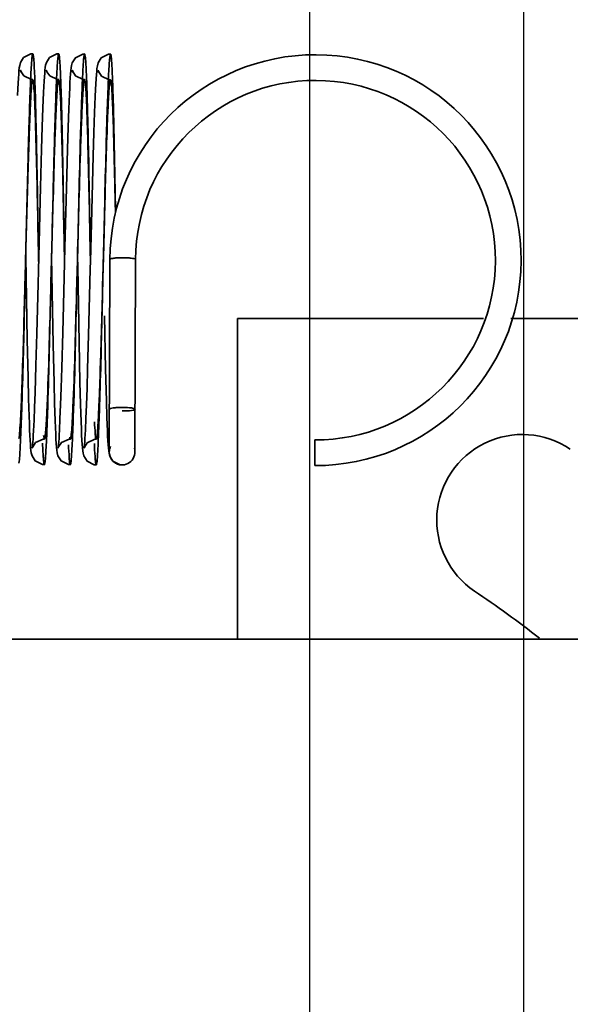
# Model space of a CAD drawing. Header units: millimetres. Extents: x 132157 to 155303, y 33763 to 45643.
# Tile 54 of 256: x 141085 to 141094, y 38595 to 38611. Entities that reach past the tile are written whole.
import ezdxf

# ---------------------------------------------------------------- set-up
doc = ezdxf.new("R2010")
doc.units = ezdxf.units.MM
doc.header["$LTSCALE"] = 20
doc.layers.add('RÁM', color=4, linetype='Continuous', lineweight=35)
doc.layers.add('VODÍTKA', color=36, linetype='Continuous')

msp = doc.modelspace()

# ---------------------------------------------------------------- linework, layer by layer
at = {"layer": 'RÁM', "ltscale": 0.5}
for p, q in [((141085.3395, 38609.7615), (141085.3368, 38609.7842)), ((141085.7426, 38609.7616), (141085.7399, 38609.7845)), ((141086.1464, 38609.7555), (141086.1435, 38609.7809)), ((141086.5495, 38609.757), (141086.5467, 38609.7804)), ((141085.6837, 38609.2054), (141085.6935, 38609.4411)), ((141086.0865, 38609.1884), (141086.0959, 38609.4192)), ((141086.4878, 38609.1319), (141086.4977, 38609.3834)), ((141085.6734, 38608.9108), (141085.6837, 38609.2054)), ((141086.0765, 38608.9031), (141086.0865, 38609.1884)), ((141086.4772, 38608.8211), (141086.4878, 38609.1319)), ((141085.6626, 38608.5634), (141085.6734, 38608.9108)), ((141086.0659, 38608.5618), (141086.0765, 38608.9031)), ((141086.4662, 38608.4546), (141086.4772, 38608.8211)), ((141085.646, 38607.9664), (141085.6626, 38608.5634)), ((141086.049, 38607.9511), (141086.0659, 38608.5618)), ((141086.4434, 38607.604), (141086.4662, 38608.4546)), ((141086.4235, 38606.812), (141086.4434, 38607.604)), ((141086.6413, 38607.4726), (141086.6254, 38606.875)), ((141086.4235, 38606.8116), (141086.4173, 38607.1835)), ((141085.4394, 38605.5957), (141085.4154, 38606.8785)), ((141085.8443, 38605.5155), (141085.8187, 38606.8789)), ((141086.2248, 38606.727), (141086.2221, 38606.8768)), ((141086.6254, 38606.875), (141086.6137, 38606.4298)), ((141086.2469, 38605.5485), (141086.2248, 38606.727)), ((141086.7168, 38603.8427), (141086.727, 38606.8427)), ((141087.1168, 38603.8414), (141087.127, 38606.8413)), ((141086.6591, 38605.1358), (141086.642, 38605.9668)), ((141088.7111, 38605.9255), (141092.5401, 38605.9255)), ((141088.7111, 38600.9255), (141088.7111, 38605.9255)), ((141092.9675, 38605.9255), (141098.4444, 38605.9255)), ((141085.5745, 38605.1894), (141085.5883, 38605.6876)), ((141085.9768, 38605.1551), (141085.992, 38605.7043)), ((141086.3796, 38605.1377), (141086.3943, 38605.6615)), ((141085.4523, 38604.9994), (141085.4394, 38605.5957)), ((141085.8574, 38604.9229), (141085.8443, 38605.5155)), ((141086.2606, 38604.9307), (141086.2469, 38605.5485)), ((141085.5615, 38604.7699), (141085.5745, 38605.1894)), ((141085.9673, 38604.8439), (141085.9768, 38605.1551)), ((141086.3704, 38604.8379), (141086.3796, 38605.1377)), ((141086.6713, 38604.6429), (141086.6591, 38605.1358)), ((141085.4607, 38604.6715), (141085.4523, 38604.9994)), ((141085.866, 38604.5984), (141085.8574, 38604.9229)), ((141086.2696, 38604.5892), (141086.2606, 38604.9307)), ((141085.5532, 38604.5354), (141085.5615, 38604.7699)), ((141085.9582, 38604.5791), (141085.9673, 38604.8439)), ((141086.3616, 38604.5794), (141086.3704, 38604.8379)), ((141085.4688, 38604.4012), (141085.4607, 38604.6715)), ((141085.9497, 38604.3601), (141085.9582, 38604.5791)), ((141086.3532, 38604.3628), (141086.3616, 38604.5794)), ((141086.6793, 38604.382), (141086.6713, 38604.6429)), ((141085.5453, 38604.3369), (141085.5532, 38604.5354)), ((141085.5377, 38604.1741), (141085.5453, 38604.3369)), ((141085.9417, 38604.1848), (141085.9497, 38604.3601)), ((141086.3453, 38604.1879), (141086.3532, 38604.3628)), ((141086.6833, 38604.2716), (141086.6793, 38604.382)), ((141086.6872, 38604.1744), (141086.6833, 38604.2716)), ((141086.2912, 38604.0266), (141086.287, 38604.1065)), ((141086.3414, 38604.1156), (141086.3453, 38604.1879)), ((141086.6911, 38604.0896), (141086.6872, 38604.1744)), ((141085.493, 38603.9099), (141085.4888, 38603.9626)), ((141085.8955, 38603.9171), (141085.8912, 38603.9737)), ((141086.1109, 38604.0449), (141086.092, 38604.0441)), ((141089.9175, 38604.0318), (141089.9161, 38603.6318)), ((141085.4975, 38603.8667), (141085.493, 38603.9099)), ((141085.5031, 38603.8296), (141085.4975, 38603.8667)), ((141085.5247, 38603.9248), (141085.5179, 38603.9043)), ((141085.9001, 38603.8711), (141085.8955, 38603.9171)), ((141085.9058, 38603.8311), (141085.9001, 38603.8711)), ((141085.9279, 38603.9241), (141085.9212, 38603.904)), ((141086.3096, 38603.827), (141086.3041, 38603.8639)), ((141086.3307, 38603.921), (141086.3244, 38603.9016)), ((141086.7174, 38603.8274), (141086.7168, 38603.8427)), ((141086.8875, 38603.644), (141086.7746, 38603.7006)), ((141086.9129, 38603.6418), (141086.8875, 38603.644)), ((141086.9129, 38603.6418), (141086.9163, 38603.6418)), ((141073.3698, 38600.9255), (141100.0365, 38600.9255))]:
    msp.add_line(p, q, dxfattribs=at)
for points in [[(141085.2881, 38609.3972), (141085.2928, 38609.5009), (141085.2975, 38609.5906), (141085.302, 38609.6668), (141085.3065, 38609.7304), (141085.3111, 38609.7828), (141085.3159, 38609.8259), (141085.3219, 38609.8642), (141085.3342, 38609.9095), (141085.3834, 38609.987), (141085.4969, 38610.0437), (141085.5265, 38610.0459)], [(141085.6935, 38609.4411), (141085.6981, 38609.5366), (141085.7026, 38609.6185), (141085.7069, 38609.6878), (141085.7112, 38609.7456), (141085.7156, 38609.7937), (141085.7203, 38609.8335), (141085.7261, 38609.8683), (141085.7379, 38609.9109), (141085.7866, 38609.9872), (141085.9004, 38610.0439), (141085.9297, 38610.0461)], [(141086.0959, 38609.4192), (141086.1004, 38609.5154), (141086.1049, 38609.5994), (141086.1093, 38609.6719), (141086.1137, 38609.7336), (141086.1181, 38609.7846), (141086.1227, 38609.8262), (141086.1284, 38609.8624), (141086.1403, 38609.9069), (141086.19, 38609.9857), (141086.3035, 38610.0422), (141086.3329, 38610.0444)], [(141086.4977, 38609.3834), (141086.5025, 38609.4878), (141086.5071, 38609.5786), (141086.5117, 38609.6564), (141086.5162, 38609.7217), (141086.5207, 38609.7757), (141086.5255, 38609.82), (141086.5314, 38609.8589), (141086.5434, 38609.9042), (141086.5913, 38609.9818), (141086.7053, 38610.0401), (141086.7363, 38610.0426)], [(141085.3368, 38609.7842), (141085.3361, 38609.7889), (141085.3429, 38609.7678), (141085.3872, 38609.7023)], [(141085.7399, 38609.7845), (141085.7391, 38609.7895), (141085.7461, 38609.7677), (141085.7915, 38609.7013)], [(141086.1435, 38609.7809), (141086.1424, 38609.7878), (141086.147, 38609.7723), (141086.1887, 38609.7057), (141086.312, 38609.6453), (141086.3314, 38609.6443)], [(141086.5467, 38609.7804), (141086.5459, 38609.7856), (141086.5522, 38609.7658), (141086.5959, 38609.7)], [(141085.3872, 38609.7023), (141085.5055, 38609.6469), (141085.525, 38609.6459)], [(141085.7915, 38609.7013), (141085.9087, 38609.647), (141085.9282, 38609.646)], [(141086.5959, 38609.7), (141086.7164, 38609.6434), (141086.7348, 38609.6425)], [(141085.6133, 38606.6709), (141085.6186, 38606.8849), (141085.646, 38607.9664)], [(141086.0197, 38606.7936), (141086.0255, 38607.0274), (141086.049, 38607.9511)], [(141085.992, 38605.7043), (141086.014, 38606.5632), (141086.0197, 38606.7936)], [(141086.3943, 38605.6615), (141086.4153, 38606.4811), (141086.4208, 38606.7015), (141086.4235, 38606.812)], [(141085.5883, 38605.6876), (141085.6081, 38606.4613), (141085.6133, 38606.6709)], [(141085.8912, 38603.9737), (141085.887, 38604.0427), (141085.8828, 38604.1252), (141085.8787, 38604.2217), (141085.8745, 38604.3326), (141085.866, 38604.5984)], [(141086.287, 38604.1065), (141086.2827, 38604.2019), (141086.2784, 38604.3138), (141086.2696, 38604.5892)], [(141085.4888, 38603.9626), (141085.4848, 38604.0257), (141085.4808, 38604.1003), (141085.4768, 38604.1873), (141085.4728, 38604.2874), (141085.4688, 38604.4012)], [(141085.5179, 38603.9043), (141085.5183, 38603.9073), (141085.5207, 38603.9262), (141085.5238, 38603.9568), (141085.5271, 38603.9973), (141085.5305, 38604.0472), (141085.5341, 38604.1062), (141085.5377, 38604.1741)], [(141085.9212, 38603.904), (141085.9217, 38603.9076), (141085.9242, 38603.927), (141085.9273, 38603.958), (141085.9306, 38603.9996), (141085.9342, 38604.0512), (141085.9379, 38604.1129), (141085.9417, 38604.1848)], [(141086.3244, 38603.9016), (141086.3251, 38603.9062), (141086.3276, 38603.9267), (141086.3308, 38603.9586), (141086.3341, 38604.001), (141086.3377, 38604.0533), (141086.3414, 38604.1156)], [(141085.7078, 38604.0456), (141085.6889, 38604.0448), (141085.5701, 38603.9907), (141085.5247, 38603.9248)], [(141086.092, 38604.0441), (141085.9728, 38603.9896), (141085.9279, 38603.9241)], [(141086.3041, 38603.8639), (141086.2996, 38603.9072), (141086.2953, 38603.9609), (141086.2912, 38604.0266)], [(141086.5143, 38604.0431), (141086.4937, 38604.0422), (141086.3748, 38603.9865), (141086.3307, 38603.921)], [(141086.7746, 38603.7006), (141086.7248, 38603.7801), (141086.7131, 38603.8247), (141086.7076, 38603.8613), (141086.7031, 38603.9036), (141086.699, 38603.9551), (141086.695, 38604.0167), (141086.6911, 38604.0896)], [(141085.7065, 38603.6455), (141085.6766, 38603.648), (141085.5635, 38603.7057), (141085.5146, 38603.7851), (141085.5031, 38603.8296)], [(141086.1097, 38603.6449), (141086.0795, 38603.6474), (141085.9663, 38603.7054), (141085.9175, 38603.7849), (141085.9058, 38603.8311)], [(141086.513, 38603.643), (141086.4832, 38603.6455), (141086.3702, 38603.7031), (141086.3211, 38603.7826), (141086.3096, 38603.827)]]:
    msp.add_lwpolyline(points, dxfattribs=at)
for centre, radius, start, end in [((141089.927, 38606.8318), 3.2, 269.80544, 179.80544), ((141104.2201, 38608.8117), 18.7462, 177.32592, 177.44448), ((141107.756, 38608.6626), 21.8823, 177.32637, 177.64436), ((141105.2583, 38608.8124), 18.5744, 177.26183, 177.42476), ((141089.927, 38606.8318), 2.8, 269.80544, 179.80544), ((140928.1893, 38604.5415), 158.248, 1.192849, 1.510983), ((140752.0522, 38601.8734), 334.8103, 0.978447, 1.158679), ((140742.4096, 38615.5143), 344.324, 358.324569, 358.488157), ((141093.148, 38602.7826), 1.3333, 56, 236), ((141086.9168, 38603.842), 0.2, 153.45252, 179.80544), ((141086.9168, 38603.842), 0.2, 179.80544, 184.20983), ((141086.9168, 38603.842), 0.2, 184.20983, 17.80561), ((141086.9207, 38603.8496), 0.2083, 231.48517, 247.81516), ((141081.7778, 38585.9255), 19, 52.22811, 56)]:
    msp.add_arc(centre, radius, start, end, dxfattribs=at)
for points, knots in [([(141085.5189, 38610.0249), (141085.5162, 38610.0097), (141085.5037, 38609.897), (141085.4988, 38609.7839), (141085.4943, 38609.6863)], [0, 0, 0, 0, 0.1367899, 1, 1, 1, 1]), ([(141085.5265, 38610.0459), (141085.5243, 38610.0459), (141085.5212, 38610.0361), (141085.5199, 38610.0302), (141085.5189, 38610.0249)], [0, 0, 0, 0, 0.2836015, 1, 1, 1, 1]), ([(141085.5421, 38609.9479), (141085.5402, 38609.9724), (141085.5378, 38610.006), (141085.5318, 38610.0344), (141085.5289, 38610.0458), (141085.5265, 38610.0459)], [0, 0, 0, 0, 0.7389317, 0.9266217, 1, 1, 1, 1]), ([(141085.5639, 38609.4572), (141085.5622, 38609.51), (141085.5566, 38609.6736), (141085.5507, 38609.8373), (141085.5421, 38609.9479)], [0, 0, 0, 0, 0.3229015, 1, 1, 1, 1]), ([(141085.917, 38609.9854), (141085.9151, 38609.9679), (141085.9064, 38609.8674), (141085.9015, 38609.7666), (141085.8976, 38609.6833)], [0, 0, 0, 0, 0.1737422, 1, 1, 1, 1]), ([(141085.9297, 38610.0461), (141085.9242, 38610.0462), (141085.9231, 38610.0149), (141085.9186, 38610.0006), (141085.917, 38609.9854)], [0, 0, 0, 0, 0.2641676, 1, 1, 1, 1]), ([(141085.9404, 38609.9999), (141085.939, 38610.0115), (141085.9358, 38610.0229), (141085.934, 38610.046), (141085.9297, 38610.0461)], [0, 0, 0, 0, 0.7304494, 1, 1, 1, 1]), ([(141085.9623, 38609.6038), (141085.9607, 38609.649), (141085.9551, 38609.781), (141085.9503, 38609.9134), (141085.9404, 38609.9999)], [0, 0, 0, 0, 0.3415159, 1, 1, 1, 1]), ([(141086.3329, 38610.0444), (141086.3284, 38610.0445), (141086.3263, 38610.0197), (141086.3195, 38609.9901), (141086.3151, 38609.9243), (141086.3115, 38609.8768), (141086.3098, 38609.8484)], [0, 0, 0, 0, 0.0679719, 0.2574039, 0.5693142, 1, 1, 1, 1]), ([(141086.3562, 38609.8237), (141086.3546, 38609.8557), (141086.3509, 38609.9091), (141086.3471, 38609.9828), (141086.3393, 38610.0163), (141086.338, 38610.0443), (141086.3329, 38610.0444)], [0, 0, 0, 0, 0.4307832, 0.741694, 0.9311602, 1, 1, 1, 1]), ([(141086.7363, 38610.0426), (141086.7287, 38610.0428), (141086.7296, 38609.9981), (141086.717, 38609.948), (141086.7131, 38609.8322), (141086.7075, 38609.7494), (141086.7052, 38609.6997)], [0, 0, 0, 0, 0.0657645, 0.2547921, 0.5681678, 1, 1, 1, 1]), ([(141086.7523, 38609.9397), (141086.7504, 38609.9654), (141086.748, 38610.0007), (141086.7417, 38610.0304), (141086.7389, 38610.0425), (141086.7363, 38610.0426)], [0, 0, 0, 0, 0.7380432, 0.9265771, 1, 1, 1, 1]), ([(141086.7738, 38609.4574), (141086.7721, 38609.5092), (141086.7666, 38609.67), (141086.7607, 38609.8309), (141086.7523, 38609.9397)], [0, 0, 0, 0, 0.3216262, 1, 1, 1, 1]), ([(141086.3098, 38609.8484), (141086.309, 38609.8367), (141086.306, 38609.7844), (141086.3033, 38609.7321), (141086.3014, 38609.6915)], [0, 0, 0, 0, 0.2240668, 1, 1, 1, 1]), ([(141086.3777, 38609.2067), (141086.376, 38609.2693), (141086.3702, 38609.475), (141086.3636, 38609.6807), (141086.3562, 38609.8237)], [0, 0, 0, 0, 0.3041892, 1, 1, 1, 1]), ([(141085.4925, 38609.6475), (141085.4904, 38609.5998), (141085.481, 38609.372), (141085.4737, 38609.144), (141085.4682, 38608.9638)], [0, 0, 0, 0, 0.2093666, 1, 1, 1, 1]), ([(141085.5207, 38609.6397), (141085.5113, 38609.6129), (141085.5071, 38609.5224), (141085.4988, 38609.4345), (141085.4953, 38609.3739)], [0, 0, 0, 0, 0.3188155, 1, 1, 1, 1]), ([(141085.525, 38609.6459), (141085.5241, 38609.6459), (141085.522, 38609.6436), (141085.5212, 38609.6413), (141085.5207, 38609.6397)], [0, 0, 0, 0, 0.342448, 1, 1, 1, 1]), ([(141085.5334, 38609.6222), (141085.5323, 38609.6282), (141085.5309, 38609.6349), (141085.5274, 38609.646), (141085.525, 38609.6459)], [0, 0, 0, 0, 0.7170182, 1, 1, 1, 1]), ([(141085.5447, 38609.5101), (141085.5438, 38609.5223), (141085.5409, 38609.5597), (141085.5377, 38609.5972), (141085.5334, 38609.6222)], [0, 0, 0, 0, 0.3266599, 1, 1, 1, 1]), ([(141085.9282, 38609.646), (141085.9241, 38609.6459), (141085.9213, 38609.6247), (141085.9152, 38609.5981), (141085.9104, 38609.5416), (141085.9069, 38609.5003), (141085.9052, 38609.4757)], [0, 0, 0, 0, 0.0714855, 0.2619075, 0.5722037, 1, 1, 1, 1]), ([(141085.9336, 38609.6358), (141085.9329, 38609.6384), (141085.9321, 38609.6418), (141085.9294, 38609.646), (141085.9282, 38609.646)], [0, 0, 0, 0, 0.6860058, 1, 1, 1, 1]), ([(141085.9529, 38609.4293), (141085.9515, 38609.4545), (141085.9463, 38609.5233), (141085.9448, 38609.5934), (141085.9336, 38609.6358)], [0, 0, 0, 0, 0.3661159, 1, 1, 1, 1]), ([(141086.3014, 38609.6915), (141086.2999, 38609.6613), (141086.2937, 38609.5218), (141086.2886, 38609.3823), (141086.2848, 38609.273)], [0, 0, 0, 0, 0.2166017, 1, 1, 1, 1]), ([(141086.3314, 38609.6443), (141086.3286, 38609.6443), (141086.3253, 38609.6307), (141086.3181, 38609.5976), (141086.3152, 38609.5582), (141086.3128, 38609.5295)], [0, 0, 0, 0, 0.073251, 0.2623285, 1, 1, 1, 1]), ([(141086.3371, 38609.6336), (141086.3363, 38609.6364), (141086.3355, 38609.6399), (141086.3327, 38609.6443), (141086.3314, 38609.6443)], [0, 0, 0, 0, 0.6876444, 1, 1, 1, 1]), ([(141086.3603, 38609.3504), (141086.3572, 38609.4134), (141086.3505, 38609.5076), (141086.345, 38609.603), (141086.3371, 38609.6336)], [0, 0, 0, 0, 0.6658359, 1, 1, 1, 1]), ([(141086.7027, 38609.647), (141086.7007, 38609.6017), (141086.6917, 38609.3859), (141086.6846, 38609.1701), (141086.6794, 38608.9996)], [0, 0, 0, 0, 0.2100879, 1, 1, 1, 1]), ([(141086.7348, 38609.6425), (141086.7287, 38609.6424), (141086.7273, 38609.6084), (141086.7223, 38609.5922), (141086.7205, 38609.5753)], [0, 0, 0, 0, 0.2641159, 1, 1, 1, 1]), ([(141086.7674, 38609.2626), (141086.7651, 38609.3176), (141086.7595, 38609.4093), (141086.7558, 38609.5375), (141086.7422, 38609.5932), (141086.7433, 38609.6427), (141086.7348, 38609.6425)], [0, 0, 0, 0, 0.4317624, 0.7445675, 0.9336778, 1, 1, 1, 1]), ([(141085.5674, 38608.9933), (141085.5657, 38609.0472), (141085.5596, 38609.2195), (141085.553, 38609.3918), (141085.5447, 38609.5101)], [0, 0, 0, 0, 0.3125786, 1, 1, 1, 1]), ([(141085.8922, 38609.562), (141085.89, 38609.5071), (141085.88, 38609.2476), (141085.8722, 38608.9881), (141085.8663, 38608.7835)], [0, 0, 0, 0, 0.2115723, 1, 1, 1, 1]), ([(141085.9052, 38609.4757), (141085.9028, 38609.4421), (141085.892, 38609.2642), (141085.8848, 38609.0862), (141085.8793, 38608.9419)], [0, 0, 0, 0, 0.1894093, 1, 1, 1, 1]), ([(141085.9828, 38608.856), (141085.9812, 38608.9278), (141085.9754, 38609.1771), (141085.9687, 38609.4264), (141085.9623, 38609.6038)], [0, 0, 0, 0, 0.2879608, 1, 1, 1, 1]), ([(141086.3128, 38609.5295), (141086.3104, 38609.5011), (141086.2993, 38609.3443), (141086.2926, 38609.1872), (141086.2873, 38609.0587)], [0, 0, 0, 0, 0.1815016, 1, 1, 1, 1]), ([(141086.7205, 38609.5753), (141086.718, 38609.5522), (141086.7064, 38609.4147), (141086.7002, 38609.2767), (141086.6951, 38609.162)], [0, 0, 0, 0, 0.1680989, 1, 1, 1, 1]), ([(141085.4953, 38609.3739), (141085.493, 38609.332), (141085.4824, 38609.1226), (141085.4747, 38608.9132), (141085.4689, 38608.7457)], [0, 0, 0, 0, 0.200461, 1, 1, 1, 1]), ([(141085.5846, 38608.6203), (141085.583, 38608.699), (141085.577, 38608.978), (141085.5701, 38609.2569), (141085.5639, 38609.4572)], [0, 0, 0, 0, 0.2819992, 1, 1, 1, 1]), ([(141085.975, 38608.8553), (141085.9733, 38608.9132), (141085.9673, 38609.1046), (141085.9604, 38609.296), (141085.9529, 38609.4293)], [0, 0, 0, 0, 0.3027312, 1, 1, 1, 1]), ([(141086.3823, 38608.7143), (141086.3806, 38608.7768), (141086.3744, 38608.9889), (141086.3674, 38609.201), (141086.3603, 38609.3504)], [0, 0, 0, 0, 0.2949058, 1, 1, 1, 1]), ([(141086.794, 38608.6437), (141086.7924, 38608.7203), (141086.7866, 38608.9916), (141086.7799, 38609.2628), (141086.7738, 38609.4574)], [0, 0, 0, 0, 0.2823501, 1, 1, 1, 1]), ([(141086.2848, 38609.273), (141086.2792, 38609.107), (141086.255, 38608.304), (141086.2367, 38607.5009), (141086.2218, 38606.8639)], [0, 0, 0, 0, 0.2068121, 1, 1, 1, 1]), ([(141086.4173, 38607.1835), (141086.4141, 38607.3727), (141086.4026, 38608.0471), (141086.3904, 38608.7216), (141086.3777, 38609.2067)], [0, 0, 0, 0, 0.2805229, 1, 1, 1, 1]), ([(141086.6951, 38609.162), (141086.6902, 38609.0513), (141086.6686, 38608.4883), (141086.6534, 38607.925), (141086.6413, 38607.4726)], [0, 0, 0, 0, 0.1966868, 1, 1, 1, 1]), ([(141086.81, 38607.658), (141086.8067, 38607.8194), (141086.7951, 38608.3543), (141086.7832, 38608.8893), (141086.7674, 38609.2626)], [0, 0, 0, 0, 0.3016348, 1, 1, 1, 1]), ([(141086.2873, 38609.0587), (141086.2813, 38608.9125), (141086.2559, 38608.1855), (141086.2374, 38607.4583), (141086.2221, 38606.8774)], [0, 0, 0, 0, 0.2011699, 1, 1, 1, 1]), ([(141085.4682, 38608.9638), (141085.4636, 38608.8101), (141085.4441, 38608.1118), (141085.4279, 38607.4133), (141085.4151, 38606.8685)], [0, 0, 0, 0, 0.2199999, 1, 1, 1, 1]), ([(141085.6162, 38606.8493), (141085.6122, 38607.0515), (141085.5981, 38607.7663), (141085.584, 38608.481), (141085.5674, 38608.9933)], [0, 0, 0, 0, 0.2830171, 1, 1, 1, 1]), ([(141085.8793, 38608.9419), (141085.8739, 38608.7985), (141085.8508, 38608.1111), (141085.8331, 38607.4235), (141085.8188, 38606.8793)], [0, 0, 0, 0, 0.2085373, 1, 1, 1, 1]), ([(141086.0194, 38606.8557), (141086.0158, 38607.0404), (141086.0026, 38607.707), (141085.9892, 38608.3735), (141085.975, 38608.8553)], [0, 0, 0, 0, 0.2770926, 1, 1, 1, 1]), ([(141086.0202, 38606.8112), (141086.0171, 38606.9945), (141086.0057, 38607.6762), (141085.994, 38608.3578), (141085.9828, 38608.856)], [0, 0, 0, 0, 0.2689226, 1, 1, 1, 1]), ([(141086.6794, 38608.9996), (141086.6747, 38608.845), (141086.6548, 38608.1391), (141086.6385, 38607.433), (141086.6255, 38606.8815)], [0, 0, 0, 0, 0.2188914, 1, 1, 1, 1]), ([(141085.4689, 38608.7457), (141085.4642, 38608.6099), (141085.4444, 38607.9876), (141085.4282, 38607.3652), (141085.4154, 38606.8786)], [0, 0, 0, 0, 0.2181401, 1, 1, 1, 1]), ([(141085.8663, 38608.7835), (141085.8623, 38608.6417), (141085.8453, 38608.0145), (141085.8307, 38607.3872), (141085.8193, 38606.9018)], [0, 0, 0, 0, 0.2260084, 1, 1, 1, 1]), ([(141085.6168, 38606.8128), (141085.6142, 38606.9718), (141085.6042, 38607.5743), (141085.5938, 38608.1769), (141085.5846, 38608.6203)], [0, 0, 0, 0, 0.2639509, 1, 1, 1, 1]), ([(141086.4235, 38606.8105), (141086.4218, 38606.8977), (141086.4152, 38607.2395), (141086.4084, 38607.5812), (141086.403, 38607.8359)], [0, 0, 0, 0, 0.255018, 1, 1, 1, 1]), ([(141085.4154, 38606.8786), (141085.4107, 38606.6993), (141085.3934, 38606.0458), (141085.3758, 38605.3922), (141085.3592, 38604.918)], [0, 0, 0, 0, 0.2742458, 1, 1, 1, 1]), ([(141085.4151, 38606.8685), (141085.4105, 38606.6716), (141085.3935, 38605.9493), (141085.3761, 38605.227), (141085.3602, 38604.7018)], [0, 0, 0, 0, 0.2726645, 1, 1, 1, 1]), ([(141085.8188, 38606.8793), (141085.8125, 38606.6418), (141085.7908, 38605.8376), (141085.7712, 38605.0333), (141085.7446, 38604.4671)], [0, 0, 0, 0, 0.2954209, 1, 1, 1, 1]), ([(141085.8193, 38606.9018), (141085.8142, 38606.6869), (141085.7959, 38605.9087), (141085.7774, 38605.1304), (141085.7594, 38604.5671)], [0, 0, 0, 0, 0.2760418, 1, 1, 1, 1]), ([(141086.2221, 38606.8774), (141086.2162, 38606.6513), (141086.1952, 38605.8729), (141086.1756, 38605.0944), (141086.1514, 38604.5423)], [0, 0, 0, 0, 0.2904088, 1, 1, 1, 1]), ([(141086.2218, 38606.8639), (141086.2159, 38606.6153), (141086.1953, 38605.7512), (141086.1755, 38604.887), (141086.1526, 38604.2717)], [0, 0, 0, 0, 0.2876708, 1, 1, 1, 1]), ([(141086.6255, 38606.8815), (141086.621, 38606.6892), (141086.6043, 38605.9793), (141086.5873, 38605.2694), (141086.5718, 38604.7519)], [0, 0, 0, 0, 0.2709251, 1, 1, 1, 1]), ([(141086.8208, 38606.8663), (141086.7977, 38606.8644), (141086.7731, 38606.8597), (141086.7271, 38606.8522), (141086.727, 38606.8427)], [0, 0, 0, 0, 0.7097689, 1, 1, 1, 1]), ([(141087.127, 38606.8413), (141087.1271, 38606.8516), (141087.0763, 38606.8584), (141087.02, 38606.8686), (141086.921, 38606.8709), (141086.8544, 38606.8691), (141086.8208, 38606.8663)], [0, 0, 0, 0, 0.0991961, 0.3437779, 0.674292, 1, 1, 1, 1]), ([(141086.5863, 38605.4471), (141086.5841, 38605.374), (141086.5761, 38605.1118), (141086.5674, 38604.8497), (141086.5598, 38604.6606)], [0, 0, 0, 0, 0.2785609, 1, 1, 1, 1]), ([(141085.3592, 38604.918), (141085.3571, 38604.8572), (141085.3496, 38604.6531), (141085.3413, 38604.449), (141085.333, 38604.3058)], [0, 0, 0, 0, 0.2979168, 1, 1, 1, 1]), ([(141086.5718, 38604.7519), (141086.5697, 38604.6816), (141086.5622, 38604.4407), (141086.5539, 38604.1999), (141086.5461, 38604.0294)], [0, 0, 0, 0, 0.2917077, 1, 1, 1, 1]), ([(141085.3602, 38604.7018), (141085.3581, 38604.633), (141085.3506, 38604.3981), (141085.3424, 38604.1633), (141085.3345, 38603.9973)], [0, 0, 0, 0, 0.2928923, 1, 1, 1, 1]), ([(141085.7594, 38604.5671), (141085.7555, 38604.4453), (141085.7472, 38604.2301), (141085.7381, 38603.9512), (141085.7218, 38603.7691), (141085.72, 38603.6761), (141085.7099, 38603.6498)], [0, 0, 0, 0, 0.3977464, 0.703883, 0.9079196, 1, 1, 1, 1]), ([(141086.5598, 38604.6606), (141086.5578, 38604.6101), (141086.5509, 38604.4488), (141086.5432, 38604.2874), (141086.5346, 38604.1768)], [0, 0, 0, 0, 0.3128122, 1, 1, 1, 1]), ([(141085.7446, 38604.4671), (141085.7418, 38604.4068), (141085.7365, 38604.3025), (141085.7286, 38604.1815), (141085.722, 38604.1112), (141085.7177, 38604.0756), (141085.7139, 38604.0582), (141085.7104, 38604.0455), (141085.7078, 38604.0456)], [0, 0, 0, 0, 0.4263897, 0.7401058, 0.8520011, 0.9325362, 0.981236, 1, 1, 1, 1]), ([(141086.1514, 38604.5423), (141086.1494, 38604.4958), (141086.1426, 38604.3539), (141086.1357, 38604.2119), (141086.1258, 38604.1169)], [0, 0, 0, 0, 0.3278597, 1, 1, 1, 1]), ([(141086.7191, 38604.5094), (141086.7191, 38604.5156), (141086.746, 38604.5242), (141086.7823, 38604.5315), (141086.847, 38604.5374), (141086.8936, 38604.5386), (141086.9192, 38604.5385)], [0, 0, 0, 0, 0.0910712, 0.3066669, 0.6255509, 1, 1, 1, 1]), ([(141086.919, 38604.483), (141086.9362, 38604.4829), (141086.9939, 38604.484), (141087.0521, 38604.486), (141087.0918, 38604.4946)], [0, 0, 0, 0, 0.2973644, 1, 1, 1, 1]), ([(141086.9192, 38604.5385), (141086.9364, 38604.5384), (141086.9941, 38604.5367), (141087.0525, 38604.533), (141087.0919, 38604.5227)], [0, 0, 0, 0, 0.2965384, 1, 1, 1, 1]), ([(141087.0918, 38604.4946), (141087.0958, 38604.4954), (141087.1045, 38604.4979), (141087.1191, 38604.5018), (141087.1191, 38604.508)], [0, 0, 0, 0, 0.3933613, 1, 1, 1, 1]), ([(141087.0919, 38604.5227), (141087.0959, 38604.5217), (141087.1047, 38604.5187), (141087.1191, 38604.5144), (141087.1191, 38604.508)], [0, 0, 0, 0, 0.3914965, 1, 1, 1, 1]), ([(141085.333, 38604.3058), (141085.3296, 38604.248), (141085.3212, 38604.1649), (141085.3177, 38604.0786), (141085.3081, 38604.0538)], [0, 0, 0, 0, 0.6850072, 1, 1, 1, 1]), ([(141086.1526, 38604.2717), (141086.1506, 38604.2181), (141086.1438, 38604.0491), (141086.1366, 38603.8801), (141086.1277, 38603.765)], [0, 0, 0, 0, 0.31718, 1, 1, 1, 1]), ([(141086.5103, 38604.0487), (141086.5008, 38604.0751), (141086.4977, 38604.1652), (141086.4898, 38604.2522), (141086.4867, 38604.3124)], [0, 0, 0, 0, 0.3175418, 1, 1, 1, 1]), ([(141085.7078, 38604.0456), (141085.7026, 38604.0457), (141085.7006, 38604.0734), (141085.6967, 38604.0871), (141085.6952, 38604.101)], [0, 0, 0, 0, 0.2691743, 1, 1, 1, 1]), ([(141086.1258, 38604.1169), (141086.1239, 38604.0988), (141086.1186, 38604.0819), (141086.1174, 38604.0447), (141086.1109, 38604.0449)], [0, 0, 0, 0, 0.738645, 1, 1, 1, 1]), ([(141086.5346, 38604.1768), (141086.5337, 38604.1652), (141086.5306, 38604.1292), (141086.5272, 38604.0932), (141086.5231, 38604.0689)], [0, 0, 0, 0, 0.3202372, 1, 1, 1, 1]), ([(141085.3345, 38603.9973), (141085.3311, 38603.9255), (141085.3244, 38603.8158), (141085.3171, 38603.7056), (141085.3101, 38603.6681)], [0, 0, 0, 0, 0.6528105, 1, 1, 1, 1]), ([(141085.6868, 38603.8021), (141085.686, 38603.8149), (141085.6825, 38603.874), (141085.6798, 38603.9332), (141085.6778, 38603.9796)], [0, 0, 0, 0, 0.216004, 1, 1, 1, 1]), ([(141086.1043, 38603.6559), (141086.0965, 38603.6883), (141086.0915, 38603.7894), (141086.085, 38603.8894), (141086.0821, 38603.9565)], [0, 0, 0, 0, 0.3315518, 1, 1, 1, 1]), ([(141086.1109, 38604.0449), (141086.1079, 38604.045), (141086.1046, 38604.0595), (141086.1027, 38604.0677), (141086.1015, 38604.0754)], [0, 0, 0, 0, 0.2795053, 1, 1, 1, 1]), ([(141086.4986, 38603.7265), (141086.4972, 38603.7422), (141086.4911, 38603.8259), (141086.4873, 38603.9097), (141086.4844, 38603.9777)], [0, 0, 0, 0, 0.1886668, 1, 1, 1, 1]), ([(141086.5143, 38604.0431), (141086.5135, 38604.0432), (141086.5116, 38604.0452), (141086.5108, 38604.0473), (141086.5103, 38604.0487)], [0, 0, 0, 0, 0.3476195, 1, 1, 1, 1]), ([(141086.518, 38604.0477), (141086.5175, 38604.0465), (141086.5168, 38604.0447), (141086.515, 38604.0431), (141086.5143, 38604.0431)], [0, 0, 0, 0, 0.6445669, 1, 1, 1, 1]), ([(141086.5231, 38604.0689), (141086.5224, 38604.0646), (141086.521, 38604.0575), (141086.5191, 38604.0504), (141086.518, 38604.0477)], [0, 0, 0, 0, 0.5967148, 1, 1, 1, 1]), ([(141086.5461, 38604.0294), (141086.5442, 38603.9876), (141086.5377, 38603.8686), (141086.5333, 38603.749), (141086.5218, 38603.6725)], [0, 0, 0, 0, 0.3506799, 1, 1, 1, 1]), ([(141085.7065, 38603.6455), (141085.7028, 38603.6454), (141085.7003, 38603.6651), (141085.695, 38603.6892), (141085.691, 38603.7414), (141085.6882, 38603.7794), (141085.6868, 38603.8021)], [0, 0, 0, 0, 0.0700542, 0.25953, 0.5700761, 1, 1, 1, 1]), ([(141085.7099, 38603.6498), (141085.7094, 38603.6487), (141085.7088, 38603.647), (141085.7072, 38603.6455), (141085.7065, 38603.6455)], [0, 0, 0, 0, 0.6470739, 1, 1, 1, 1]), ([(141086.1097, 38603.6449), (141086.1084, 38603.6449), (141086.1058, 38603.6496), (141086.105, 38603.6531), (141086.1043, 38603.6559)], [0, 0, 0, 0, 0.3054746, 1, 1, 1, 1]), ([(141086.1277, 38603.765), (141086.1264, 38603.7475), (141086.1238, 38603.7181), (141086.1197, 38603.6783), (141086.1155, 38603.6593), (141086.1126, 38603.6449), (141086.1097, 38603.6449)], [0, 0, 0, 0, 0.4315932, 0.7407621, 0.9284494, 1, 1, 1, 1]), ([(141086.513, 38603.643), (141086.5057, 38603.6429), (141086.5068, 38603.6865), (141086.5004, 38603.7056), (141086.4986, 38603.7265)], [0, 0, 0, 0, 0.2605841, 1, 1, 1, 1]), ([(141086.5218, 38603.6725), (141086.5207, 38603.6651), (141086.5187, 38603.6572), (141086.5159, 38603.6431), (141086.513, 38603.643)], [0, 0, 0, 0, 0.7244538, 1, 1, 1, 1])]:
    msp.add_open_spline(points, degree=3, knots=knots, dxfattribs=at)
for points in [[(141086.7166, 38603.8427), (141086.7167, 38603.8199), (141086.7208, 38603.7968), (141086.7284, 38603.7753)], [(141086.7284, 38603.7753), (141086.7404, 38603.7411), (141086.7628, 38603.7092), (141086.791, 38603.6866)], [(141086.8421, 38603.6567), (141086.8644, 38603.6476), (141086.8888, 38603.6423), (141086.9129, 38603.6418)]]:
    msp.add_open_spline(points, degree=3, dxfattribs=at)
at = {"layer": 'VODÍTKA', "ltscale": 0.5}
for p, q in [((141089.8365, 34309.2588), (141089.8365, 40699.2588)), ((141093.1698, 34309.2588), (141093.1698, 40699.2588))]:
    msp.add_line(p, q, dxfattribs=at)

doc.saveas('drawing.dxf')
